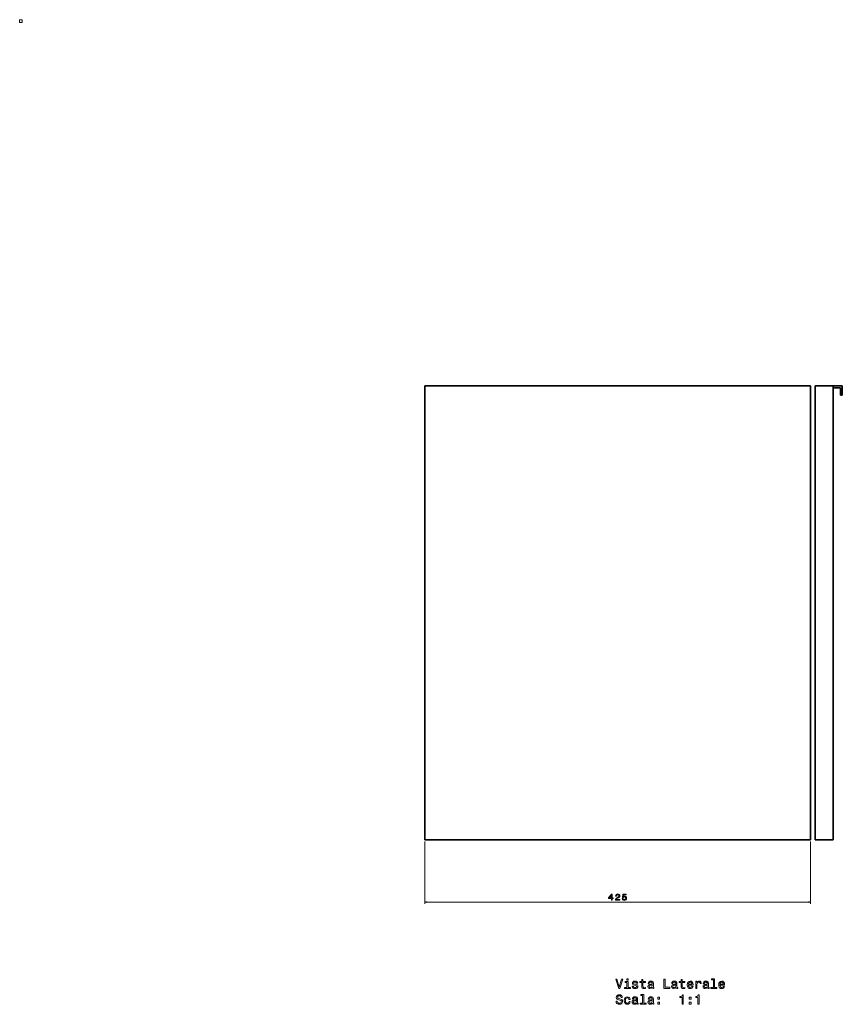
# Model space of a CAD drawing. Extents: x 0 to 2251, y -891 to 1086.
# Tile 2 of 2: x 1345 to 2251, y -11 to 1074. Entities that reach past the tile are written whole.
import ezdxf

# ---------------------------------------------------------------- set-up
doc = ezdxf.new("R2010")
doc.units = 0

msp = doc.modelspace()

# ---------------------------------------------------------------- linework, layer by layer
at = {"color": 7, "lineweight": 35}
for p, q in [((2216.3, 670.5), (1791.3, 670.5)), ((2216.3, 670.5), (1791.3, 670.5)), ((1791.3, 670.5), (2216.3, 670.5)), ((1791.3, 170.5), (1791.3, 670.5)), ((1791.3, 670.5), (1791.3, 170.5)), ((1791.3, 670.5), (2216.3, 670.5)), ((2216.3, 670.5), (1791.3, 670.5)), ((2216.3, 170.5), (2216.3, 670.5)), ((2216.3, 170.5), (2216.3, 670.5)), ((2216.3, 670.5), (2216.3, 170.5)), ((2216.3, 670.5), (2216.3, 170.5)), ((2216.3, 170.5), (2216.3, 670.5)), ((2221.3, 670.5), (2241.3, 670.5)), ((2221.3, 170.5), (2221.3, 670.5)), ((2241.3, 670.5), (2221.3, 670.5)), ((2241.3, 670.5), (2221.3, 670.5)), ((2221.3, 670.5), (2221.3, 170.5)), ((2241.3, 670.5), (2221.3, 670.5)), ((2241.3, 670.5), (2241.3, 170.5)), ((2241.3, 170.5), (2241.3, 670.5)), ((2241.3, 170.5), (2241.3, 668.5)), ((2216.3, 170.5), (1791.3, 170.5)), ((1791.3, 170.5), (2216.3, 170.5)), ((2241.3, 170.5), (2221.3, 170.5)), ((2221.3, 170.5), (2241.3, 170.5))]:
    msp.add_line(p, q, dxfattribs=at)
at = {"color": 7, "lineweight": 35, "ltscale": 0.05}
for p, q in [((2241.3, 670.5), (2241.3, 668.5)), ((2241.3, 668.5), (2241.3, 670.5)), ((2249.3, 660.5), (2251.3, 660.5)), ((2251.3, 660.5), (2249.3, 660.5))]:
    msp.add_line(p, q, dxfattribs=at)
at = {"color": 7, "lineweight": 35, "ltscale": 0.25}
for p, q in [((2251.3, 670.5), (2241.3, 670.5)), ((2251.3, 670.5), (2241.3, 670.5)), ((2241.3, 670.5), (2251.3, 670.5)), ((2251.3, 660.5), (2251.3, 670.5)), ((2251.3, 660.5), (2251.3, 670.5)), ((2251.3, 670.5), (2251.3, 660.5))]:
    msp.add_line(p, q, dxfattribs=at)
at = {"color": 7, "lineweight": 35, "ltscale": 0.2}
for p, q in [((2241.3, 668.5), (2249.3, 668.5)), ((2249.3, 668.5), (2241.3, 668.5)), ((2249.3, 668.5), (2249.3, 660.5)), ((2249.3, 660.5), (2249.3, 668.5))]:
    msp.add_line(p, q, dxfattribs=at)
at = {"color": 7, "lineweight": 13}
for p, q in [((1791.3, 168.5), (1791.3, 99.7)), ((2216.3, 168.5), (2216.3, 99.7)), ((1791.3, 101.7), (2216.3, 101.7))]:
    msp.add_line(p, q, dxfattribs=at)
for points in [[(1344.9, 1071.1), (1347.7, 1071.1), (1347.7, 1074.1), (1344.9, 1074.1)], [(1996.9, 103.7), (1997.8, 103.7), (1997.8, 105.5), (1998.8, 105.5), (1998.8, 106.3), (1997.8, 106.3), (1997.8, 110.6), (1996.9, 110.6), (1993.8, 106.3), (1993.8, 105.5), (1996.9, 105.5)], [(1994.6, 106.3), (1996.9, 109.4), (1996.9, 106.3)], [(2001.3, 103.7), (2006.1, 103.7), (2006.1, 104.6), (2002.3, 104.6), (2002.5, 105.1), (2002.9, 105.5), (2004, 106.2), (2004.6, 106.5), (2005.3, 106.9), (2005.8, 107.4), (2006, 108), (2006.1, 108.7), (2006, 109.5), (2005.5, 110.2), (2004.8, 110.6), (2003.8, 110.8), (2002.9, 110.6), (2002.1, 110.1), (2001.6, 109.4), (2001.5, 108.4), (2001.5, 108.2), (2002.4, 108.2), (2002.4, 108.3), (2002.5, 109), (2002.8, 109.5), (2003.2, 109.8), (2003.8, 109.9), (2004.4, 109.8), (2004.8, 109.6), (2005.1, 109.2), (2005.2, 108.7), (2005.1, 108.2), (2004.9, 107.8), (2004.6, 107.5), (2004.1, 107.2), (2003.6, 106.9), (2002.6, 106.2), (2001.9, 105.6), (2001.5, 104.8), (2001.3, 103.8)], [(2008.8, 105.6), (2009, 104.7), (2009.5, 104.1), (2010.2, 103.7), (2011.1, 103.5), (2012.1, 103.7), (2012.9, 104.2), (2013.4, 105), (2013.6, 106), (2013.5, 106.9), (2013, 107.7), (2012.2, 108.1), (2011.2, 108.3), (2010.5, 108.2), (2009.9, 107.9), (2010.2, 109.7), (2013.3, 109.7), (2013.3, 110.6), (2009.5, 110.6), (2009, 106.9), (2009.8, 106.9), (2010.3, 107.3), (2011.1, 107.5), (2011.7, 107.4), (2012.2, 107.1), (2012.5, 106.6), (2012.7, 105.9), (2012.5, 105.3), (2012.2, 104.8), (2011.7, 104.5), (2011.1, 104.4), (2010.6, 104.5), (2010.1, 104.7), (2009.8, 105.1), (2009.7, 105.6)], [(2008.1, 16.6), (2005.6, 8.1), (2003, 16.6), (2001.7, 16.6), (2004.9, 6.6), (2006.3, 6.6), (2009.5, 16.6)], [(2015.2, 7.7), (2015.2, 14.1), (2011.9, 14.1), (2011.9, 13), (2013.9, 13), (2013.9, 7.7), (2011.3, 7.7), (2011.3, 6.6), (2017.8, 6.6), (2017.8, 7.7)], [(2015.2, 17), (2013.9, 17), (2013.9, 15.5), (2015.2, 15.5)], [(2023.8, 11.1), (2022.6, 11.4), (2021.6, 11.8), (2021.3, 12.4), (2021.4, 12.9), (2021.7, 13.3), (2022.2, 13.5), (2022.9, 13.6), (2023.6, 13.5), (2024.1, 13.2), (2024.5, 12.8), (2024.6, 12.3), (2025.9, 12.3), (2025.9, 12.3), (2025.7, 13.3), (2025.1, 14), (2024.1, 14.5), (2022.9, 14.6), (2021.7, 14.5), (2020.8, 14), (2020.2, 13.3), (2020.1, 12.4), (2020.2, 11.5), (2020.6, 10.9), (2021.3, 10.5), (2022.2, 10.2), (2023.6, 9.8), (2024.5, 9.5), (2024.7, 9.2), (2024.8, 8.8), (2024.7, 8.2), (2024.4, 7.8), (2023.8, 7.6), (2023, 7.5), (2022.2, 7.6), (2021.7, 7.9), (2021.3, 8.4), (2021.1, 9), (2019.9, 9), (2020.1, 7.9), (2020.7, 7), (2021.6, 6.5), (2022.9, 6.4), (2024.3, 6.5), (2025.3, 7), (2025.9, 7.8), (2026.1, 8.9), (2025.9, 9.8), (2025.5, 10.4), (2024.8, 10.8)], [(2030.4, 13), (2030.4, 9.1), (2030.4, 7.9), (2030.9, 7), (2031.7, 6.5), (2033, 6.4), (2034.5, 6.4), (2034.5, 7.5), (2033.4, 7.4), (2032.4, 7.5), (2031.9, 7.9), (2031.7, 8.5), (2031.6, 9.4), (2031.6, 13), (2034.5, 13), (2034.5, 14.1), (2031.6, 14.1), (2031.6, 16.4), (2030.4, 16.4), (2030.4, 14.1), (2028.2, 14.1), (2028.2, 13)], [(2041.9, 7.6), (2041.9, 7.6), (2042, 7.1), (2042.2, 6.8), (2043.1, 6.5), (2043.8, 6.6), (2043.8, 7.6), (2043.5, 7.5), (2043.1, 7.7), (2043.1, 8.3), (2043.1, 12.3), (2042.9, 13.3), (2042.4, 14), (2041.5, 14.5), (2040.3, 14.6), (2039.1, 14.5), (2038.2, 14), (2037.6, 13.2), (2037.4, 12.2), (2037.4, 12.1), (2038.5, 12.1), (2038.6, 12.7), (2039, 13.2), (2039.5, 13.4), (2040.2, 13.5), (2040.9, 13.4), (2041.4, 13.2), (2041.7, 12.8), (2041.8, 12.3), (2041.8, 11.7), (2041.5, 11.4), (2041, 11.3), (2039.9, 11.2), (2038.6, 10.9), (2037.8, 10.4), (2037.2, 9.7), (2037.1, 8.7), (2037.2, 7.7), (2037.7, 7), (2038.4, 6.6), (2039.4, 6.4), (2040.7, 6.7)], [(2054.7, 6.6), (2061.2, 6.6), (2061.2, 7.8), (2056.1, 7.8), (2056.1, 16.6), (2054.7, 16.6)], [(2068, 7.6), (2068, 7.6), (2068, 7.1), (2068.2, 6.8), (2069.2, 6.5), (2069.9, 6.6), (2069.9, 7.6), (2069.6, 7.5), (2069.2, 7.7), (2069.1, 8.3), (2069.1, 12.3), (2068.9, 13.3), (2068.4, 14), (2067.5, 14.5), (2066.3, 14.6), (2065.1, 14.5), (2064.2, 14), (2063.6, 13.2), (2063.4, 12.2), (2063.4, 12.1), (2064.6, 12.1), (2064.7, 12.7), (2065, 13.2), (2065.5, 13.4), (2066.2, 13.5), (2066.9, 13.4), (2067.5, 13.2), (2067.8, 12.8), (2067.9, 12.3), (2067.8, 11.7), (2067.6, 11.4), (2067, 11.3), (2065.9, 11.2), (2064.7, 10.9), (2063.8, 10.4), (2063.3, 9.7), (2063.1, 8.7), (2063.3, 7.7), (2063.7, 7), (2064.4, 6.6), (2065.4, 6.4), (2066.8, 6.7)], [(2073.7, 13), (2073.7, 9.1), (2073.8, 7.9), (2074.2, 7), (2075, 6.5), (2076.4, 6.4), (2077.9, 6.4), (2077.9, 7.5), (2076.8, 7.4), (2075.8, 7.5), (2075.3, 7.9), (2075, 8.5), (2075, 9.4), (2075, 13), (2077.9, 13), (2077.9, 14.1), (2075, 14.1), (2075, 16.4), (2073.7, 16.4), (2073.7, 14.1), (2071.5, 14.1), (2071.5, 13)], [(2081.8, 10.1), (2086.9, 10.1), (2086.9, 10.7), (2086.7, 12.4), (2086, 13.6), (2085, 14.4), (2083.7, 14.6), (2082.4, 14.3), (2081.4, 13.5), (2080.7, 12.2), (2080.5, 10.5), (2080.7, 8.7), (2081.4, 7.4), (2082.4, 6.6), (2083.6, 6.4), (2084.8, 6.5), (2085.7, 7), (2086.4, 7.8), (2086.8, 8.8), (2085.5, 8.8), (2085.2, 8.3), (2084.9, 7.8), (2083.8, 7.5), (2083, 7.6), (2082.4, 8.2), (2082, 9), (2081.8, 10.1)], [(2081.8, 11.2), (2082, 12.2), (2082.4, 12.9), (2083, 13.4), (2083.7, 13.5), (2084.5, 13.4), (2085.1, 12.9), (2085.4, 12.2), (2085.6, 11.2)], [(2089.9, 6.6), (2091.1, 6.6), (2091.1, 11), (2091.3, 12.1), (2091.6, 12.9), (2092.3, 13.3), (2093.1, 13.5), (2093.8, 13.4), (2094.2, 13.1), (2094.5, 12.6), (2094.6, 12), (2095.9, 12), (2095.7, 13.1), (2095.3, 14), (2094.5, 14.5), (2093.4, 14.6), (2092.7, 14.5), (2092, 14.2), (2091.5, 13.7), (2091, 13.1), (2091, 14.4), (2089.9, 14.4)], [(2102.7, 7.6), (2102.7, 7.6), (2102.7, 7.1), (2102.9, 6.8), (2103.8, 6.5), (2104.6, 6.6), (2104.6, 7.6), (2104.3, 7.5), (2103.8, 7.7), (2103.8, 8.3), (2103.8, 12.3), (2103.6, 13.3), (2103.1, 14), (2102.2, 14.5), (2101, 14.6), (2099.8, 14.5), (2098.9, 14), (2098.3, 13.2), (2098.1, 12.2), (2098.1, 12.1), (2099.3, 12.1), (2099.4, 12.7), (2099.7, 13.2), (2100.2, 13.4), (2100.9, 13.5), (2101.6, 13.4), (2102.1, 13.2), (2102.5, 12.8), (2102.6, 12.3), (2102.5, 11.7), (2102.3, 11.4), (2101.7, 11.3), (2100.6, 11.2), (2099.4, 10.9), (2098.5, 10.4), (2098, 9.7), (2097.8, 8.7), (2098, 7.7), (2098.4, 7), (2099.1, 6.6), (2100.1, 6.4), (2101.5, 6.7)], [(2109.3, 15.9), (2109.3, 7.7), (2106.6, 7.7), (2106.6, 6.6), (2113.1, 6.6), (2113.1, 7.7), (2110.5, 7.7), (2110.5, 17), (2107.3, 17), (2107.3, 15.9)], [(2116.5, 10.1), (2121.6, 10.1), (2121.6, 10.7), (2121.4, 12.4), (2120.7, 13.6), (2119.7, 14.4), (2118.4, 14.6), (2117.1, 14.3), (2116.1, 13.5), (2115.4, 12.2), (2115.2, 10.5), (2115.4, 8.7), (2116.1, 7.4), (2117, 6.6), (2118.3, 6.4), (2119.5, 6.5), (2120.4, 7), (2121.1, 7.8), (2121.5, 8.8), (2120.2, 8.8), (2119.9, 8.3), (2119.6, 7.8), (2118.5, 7.5), (2117.7, 7.6), (2117.1, 8.2), (2116.7, 9), (2116.5, 10.1)], [(2116.5, 11.2), (2116.7, 12.2), (2117.1, 12.9), (2117.7, 13.4), (2118.4, 13.5), (2119.2, 13.4), (2119.8, 12.9), (2120.1, 12.2), (2120.3, 11.2)], [(2041.8, 9.3), (2041.6, 8.6), (2041.2, 8), (2040.5, 7.6), (2039.6, 7.5), (2039.1, 7.6), (2038.7, 7.8), (2038.4, 8.2), (2038.4, 8.8), (2038.4, 9.3), (2038.6, 9.6), (2039.6, 10), (2040.7, 10.2), (2041.8, 10.6)], [(2067.8, 9.3), (2067.6, 8.6), (2067.2, 8), (2066.5, 7.6), (2065.6, 7.5), (2065.1, 7.6), (2064.7, 7.8), (2064.5, 8.2), (2064.4, 8.8), (2064.4, 9.3), (2064.7, 9.6), (2065.6, 10), (2066.8, 10.2), (2067.8, 10.6)], [(2102.5, 9.3), (2102.3, 8.6), (2101.9, 8), (2101.2, 7.6), (2100.3, 7.5), (2099.8, 7.6), (2099.4, 7.8), (2099.2, 8.2), (2099.1, 8.8), (2099.1, 9.3), (2099.4, 9.6), (2100.3, 10), (2101.5, 10.2), (2102.5, 10.6)], [(2003.3, -7.4), (2002, -7.4), (2002.3, -8.9), (2003, -10), (2004.2, -10.7), (2005.7, -10.9), (2007.1, -10.7), (2008.2, -10.1), (2008.9, -9.1), (2009.2, -7.8), (2009, -6.6), (2008.4, -5.8), (2007.4, -5.3), (2006.1, -4.9), (2005, -4.7), (2004.2, -4.3), (2003.8, -3.9), (2003.7, -3.2), (2003.8, -2.5), (2004.2, -2), (2004.8, -1.7), (2005.6, -1.6), (2006.4, -1.7), (2007, -2.1), (2007.4, -2.8), (2007.6, -3.6), (2008.9, -3.6), (2008.9, -3.6), (2008.7, -2.3), (2008, -1.2), (2007, -0.6), (2005.5, -0.4), (2004.2, -0.6), (2003.2, -1.2), (2002.6, -2.2), (2002.3, -3.4), (2002.5, -4.4), (2003.1, -5.2), (2003.9, -5.7), (2005.1, -6), (2006.3, -6.4), (2007.2, -6.7), (2007.7, -7.2), (2007.9, -7.9), (2007.7, -8.7), (2007.3, -9.2), (2006.6, -9.6), (2005.7, -9.7), (2004.7, -9.6), (2004, -9.1), (2003.5, -8.3)], [(2016.2, -5.5), (2017.5, -5.5), (2017.2, -4.3), (2016.6, -3.4), (2015.7, -2.9), (2014.4, -2.6), (2013, -2.9), (2012, -3.7), (2011.3, -5), (2011.1, -6.8), (2011.3, -8.5), (2011.9, -9.8), (2013, -10.7), (2014.4, -10.9), (2015.6, -10.7), (2016.6, -10.1), (2017.2, -9.2), (2017.5, -7.9), (2016.3, -7.9), (2016.1, -8.7), (2015.7, -9.3), (2015.1, -9.7), (2014.4, -9.8), (2013.5, -9.6), (2012.9, -9), (2012.5, -8.1), (2012.4, -6.8), (2012.5, -5.5), (2012.9, -4.5), (2013.5, -4), (2014.4, -3.8), (2015.1, -3.9), (2015.7, -4.2), (2016.1, -4.8)], [(2024.6, -9.6), (2024.6, -9.7), (2024.7, -10.2), (2024.9, -10.5), (2025.8, -10.8), (2026.5, -10.7), (2026.5, -9.7), (2026.2, -9.7), (2025.8, -9.6), (2025.7, -9), (2025.7, -5), (2025.5, -4), (2025, -3.2), (2024.2, -2.8), (2022.9, -2.6), (2021.7, -2.8), (2020.8, -3.3), (2020.2, -4.1), (2020.1, -5.1), (2020.1, -5.2), (2021.2, -5.2), (2021.3, -4.6), (2021.6, -4.1), (2022.1, -3.9), (2022.9, -3.8), (2023.6, -3.8), (2024.1, -4.1), (2024.4, -4.4), (2024.5, -4.9), (2024.4, -5.6), (2024.2, -5.9), (2023.6, -6), (2022.5, -6.1), (2021.3, -6.4), (2020.4, -6.8), (2019.9, -7.6), (2019.7, -8.6), (2019.9, -9.6), (2020.3, -10.3), (2021.1, -10.7), (2022, -10.9), (2023.4, -10.6)], [(2024.4, -7.9), (2024.3, -8.7), (2023.8, -9.3), (2023.1, -9.6), (2022.3, -9.8), (2021.7, -9.7), (2021.3, -9.5), (2021.1, -9.1), (2021, -8.5), (2021.1, -8), (2021.3, -7.6), (2022.2, -7.2), (2023.4, -7.1), (2024.4, -6.7)], [(2031.2, -1.4), (2031.2, -9.6), (2028.6, -9.6), (2028.6, -10.7), (2035, -10.7), (2035, -9.6), (2032.5, -9.6), (2032.5, -0.3), (2029.2, -0.3), (2029.2, -1.4)], [(2041.9, -9.6), (2041.9, -9.7), (2042, -10.2), (2042.2, -10.5), (2043.1, -10.8), (2043.8, -10.7), (2043.8, -9.7), (2043.5, -9.7), (2043.1, -9.6), (2043.1, -9), (2043.1, -5), (2042.9, -4), (2042.4, -3.2), (2041.5, -2.8), (2040.3, -2.6), (2039.1, -2.8), (2038.2, -3.3), (2037.6, -4.1), (2037.4, -5.1), (2037.4, -5.2), (2038.5, -5.2), (2038.6, -4.6), (2039, -4.1), (2039.5, -3.9), (2040.2, -3.8), (2040.9, -3.8), (2041.4, -4.1), (2041.7, -4.4), (2041.8, -4.9), (2041.8, -5.6), (2041.5, -5.9), (2041, -6), (2039.9, -6.1), (2038.6, -6.4), (2037.8, -6.8), (2037.2, -7.6), (2037.1, -8.6), (2037.2, -9.6), (2037.7, -10.3), (2038.4, -10.7), (2039.4, -10.9), (2040.7, -10.6)], [(2041.8, -7.9), (2041.6, -8.7), (2041.2, -9.3), (2040.5, -9.6), (2039.6, -9.8), (2039.1, -9.7), (2038.7, -9.5), (2038.4, -9.1), (2038.4, -8.5), (2038.4, -8), (2038.6, -7.6), (2039.6, -7.2), (2040.7, -7.1), (2041.8, -6.7)], [(2048, -5.1), (2050, -5.1), (2050, -2.9), (2048, -2.9)], [(2048, -10.7), (2050, -10.7), (2050, -8.5), (2048, -8.5)], [(2074.8, -10.7), (2076.1, -10.7), (2076.1, -0.6), (2075.1, -0.6), (2074.8, -1.5), (2074.3, -2.1), (2073.5, -2.4), (2072.4, -2.5), (2072.4, -3.5), (2074.8, -3.5)], [(2082.7, -5.1), (2084.7, -5.1), (2084.7, -2.9), (2082.7, -2.9)], [(2082.7, -10.7), (2084.7, -10.7), (2084.7, -8.5), (2082.7, -8.5)], [(2092.1, -10.7), (2093.4, -10.7), (2093.4, -0.6), (2092.4, -0.6), (2092.2, -1.5), (2091.7, -2.1), (2090.9, -2.4), (2089.8, -2.5), (2089.8, -3.5), (2092.1, -3.5)]]:
    msp.add_lwpolyline(points, close=True, dxfattribs=at)
for points in [[(1793.2, 102.2), (1791.3, 101.7), (1793.2, 101.2)], [(2214.4, 101.2), (2216.3, 101.7), (2214.4, 102.2)]]:
    msp.add_lwpolyline(points, dxfattribs=at)

doc.saveas('drawing.dxf')
